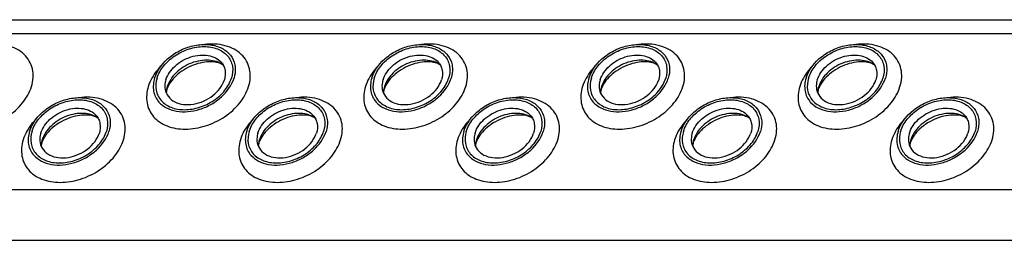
# Model space of a CAD drawing. Header units: millimetres. Extents: x 0 to 2100, y 0 to 2970.
# Tile 7 of 12: x 869 to 978, y 1236 to 1261. Entities that reach past the tile are written whole.
import ezdxf

# ---------------------------------------------------------------- set-up
doc = ezdxf.new("R2010")
doc.units = ezdxf.units.MM
doc.header["$LTSCALE"] = 193.6
doc.layers.get('0').update_dxf_attribs({"linetype": 'CONTINUOUS'})

msp = doc.modelspace()

# ---------------------------------------------------------------- linework, layer by layer
at = {"color": 7, "linetype": 'CONTINUOUS'}
msp.add_line((764.6, 1260.76), (1035.57, 1260.76), dxfattribs=at)
at = {"color": 9, "linetype": 'CONTINUOUS'}
for p, q in [((765.34, 1259.25), (1036.31, 1259.25)), ((773.8, 1242.02), (1044.77, 1242.02)), ((776.56, 1236.4), (1047.52, 1236.4))]:
    msp.add_line(p, q, dxfattribs=at)
at = {"color": 7, "linetype": 'CONTINUOUS'}
for centre, radius, start, end in [((888, 1252.57), 2.72, 162.7829, 168.8203), ((911.93, 1252.57), 2.72, 162.7829, 168.8203), ((935.86, 1252.57), 2.72, 162.7829, 168.8203), ((959.79, 1252.57), 2.72, 162.7829, 168.8203), ((887.87, 1252.6), 2.58, 168.869, 169.2547), ((911.8, 1252.6), 2.58, 168.869, 169.2547), ((935.73, 1252.6), 2.58, 168.869, 169.2547), ((959.66, 1252.6), 2.58, 168.869, 169.2547), ((874.22, 1246.7), 2.72, 162.7829, 168.8203), ((874.09, 1246.73), 2.58, 168.869, 169.2547), ((898.15, 1246.7), 2.72, 162.7829, 168.8203), ((898.02, 1246.73), 2.58, 168.869, 169.2547), ((922.08, 1246.7), 2.72, 162.7829, 168.8203), ((921.95, 1246.73), 2.58, 168.869, 169.2547), ((946.01, 1246.7), 2.72, 162.7829, 168.8203), ((945.88, 1246.73), 2.58, 168.869, 169.2547), ((969.94, 1246.7), 2.72, 162.7829, 168.8203), ((969.81, 1246.73), 2.58, 168.869, 169.2547)]:
    msp.add_arc(centre, radius, start, end, dxfattribs=at)
at = {"color": 9, "linetype": 'CONTINUOUS'}
for points, knots in [([(870.44, 1253.38), (870.54, 1253.7), (870.66, 1254.35), (870.59, 1255.33), (870.24, 1256.22), (869.65, 1256.97), (868.83, 1257.55), (867.47, 1258.07), (866.32, 1258.12), (865.56, 1258.03)], [0, 0, 0, 0, 0.124407, 0.241592, 0.355163, 0.469734, 0.589631, 0.717769, 1, 1, 1, 1]), ([(894.37, 1253.38), (894.47, 1253.7), (894.59, 1254.35), (894.52, 1255.33), (894.17, 1256.22), (893.58, 1256.97), (892.76, 1257.55), (891.4, 1258.07), (890.25, 1258.12), (889.49, 1258.03)], [0, 0, 0, 0, 0.124407, 0.241592, 0.355163, 0.469734, 0.589631, 0.717769, 1, 1, 1, 1]), ([(918.3, 1253.38), (918.4, 1253.7), (918.52, 1254.35), (918.45, 1255.33), (918.1, 1256.22), (917.51, 1256.97), (916.69, 1257.55), (915.33, 1258.07), (914.18, 1258.12), (913.42, 1258.03)], [0, 0, 0, 0, 0.124407, 0.241592, 0.355163, 0.469734, 0.589631, 0.717769, 1, 1, 1, 1]), ([(942.23, 1253.38), (942.33, 1253.7), (942.45, 1254.35), (942.38, 1255.33), (942.03, 1256.22), (941.44, 1256.97), (940.62, 1257.55), (939.26, 1258.07), (938.11, 1258.12), (937.35, 1258.03)], [0, 0, 0, 0, 0.124407, 0.241592, 0.355163, 0.469734, 0.589631, 0.717769, 1, 1, 1, 1]), ([(966.15, 1253.38), (966.25, 1253.7), (966.38, 1254.35), (966.31, 1255.33), (965.96, 1256.22), (965.37, 1256.97), (964.55, 1257.55), (963.19, 1258.07), (962.04, 1258.12), (961.28, 1258.03)], [0, 0, 0, 0, 0.124407, 0.241592, 0.355163, 0.469734, 0.589631, 0.717769, 1, 1, 1, 1]), ([(884.76, 1255.71), (884.59, 1255.54), (883.98, 1254.85), (883.51, 1254.02), (883.31, 1253.38)], [0, 0, 0, 0, 0.264875, 1, 1, 1, 1]), ([(908.69, 1255.71), (908.52, 1255.54), (907.91, 1254.85), (907.44, 1254.02), (907.24, 1253.38)], [0, 0, 0, 0, 0.264875, 1, 1, 1, 1]), ([(932.62, 1255.71), (932.45, 1255.54), (931.84, 1254.85), (931.37, 1254.02), (931.17, 1253.38)], [0, 0, 0, 0, 0.264875, 1, 1, 1, 1]), ([(956.55, 1255.71), (956.38, 1255.54), (955.77, 1254.85), (955.3, 1254.02), (955.1, 1253.38)], [0, 0, 0, 0, 0.264875, 1, 1, 1, 1]), ([(859.38, 1253.38), (859.21, 1252.8), (859.11, 1251.88), (859.47, 1250.75), (859.95, 1250.02), (860.62, 1249.43), (861.77, 1248.83), (863.54, 1248.56), (865.74, 1248.94), (867.83, 1249.95), (869.5, 1251.44), (870.23, 1252.72), (870.44, 1253.38)], [0, 0, 0, 0, 0.110961, 0.163438, 0.215838, 0.269928, 0.32708, 0.452332, 0.590995, 0.735015, 0.874096, 1, 1, 1, 1]), ([(883.31, 1253.38), (883.14, 1252.8), (883.04, 1251.88), (883.4, 1250.75), (883.88, 1250.02), (884.55, 1249.43), (885.7, 1248.83), (887.47, 1248.56), (889.67, 1248.94), (891.76, 1249.95), (893.43, 1251.44), (894.16, 1252.72), (894.37, 1253.38)], [0, 0, 0, 0, 0.110961, 0.163438, 0.215838, 0.269928, 0.32708, 0.452332, 0.590995, 0.735015, 0.874096, 1, 1, 1, 1]), ([(907.24, 1253.38), (907.06, 1252.8), (906.97, 1251.88), (907.33, 1250.75), (907.81, 1250.02), (908.48, 1249.43), (909.63, 1248.83), (911.4, 1248.56), (913.6, 1248.94), (915.69, 1249.95), (917.36, 1251.44), (918.09, 1252.72), (918.3, 1253.38)], [0, 0, 0, 0, 0.110961, 0.163438, 0.215838, 0.269928, 0.32708, 0.452332, 0.590995, 0.735015, 0.874096, 1, 1, 1, 1]), ([(931.17, 1253.38), (930.99, 1252.8), (930.9, 1251.88), (931.26, 1250.75), (931.74, 1250.02), (932.41, 1249.43), (933.56, 1248.83), (935.32, 1248.56), (937.53, 1248.94), (939.62, 1249.95), (941.29, 1251.44), (942.02, 1252.72), (942.23, 1253.38)], [0, 0, 0, 0, 0.110961, 0.163438, 0.215838, 0.269928, 0.32708, 0.452332, 0.590995, 0.735015, 0.874096, 1, 1, 1, 1]), ([(955.1, 1253.38), (954.92, 1252.8), (954.83, 1251.88), (955.19, 1250.75), (955.67, 1250.02), (956.34, 1249.43), (957.49, 1248.83), (959.25, 1248.56), (961.46, 1248.94), (963.55, 1249.95), (965.22, 1251.44), (965.95, 1252.72), (966.15, 1253.38)], [0, 0, 0, 0, 0.110961, 0.163438, 0.215838, 0.269928, 0.32708, 0.452332, 0.590995, 0.735015, 0.874096, 1, 1, 1, 1]), ([(880.58, 1247.5), (880.68, 1247.82), (880.81, 1248.48), (880.74, 1249.45), (880.39, 1250.34), (879.8, 1251.1), (878.98, 1251.67), (877.62, 1252.2), (876.47, 1252.24), (875.71, 1252.15)], [0, 0, 0, 0, 0.124407, 0.241592, 0.355163, 0.469734, 0.589631, 0.717769, 1, 1, 1, 1]), ([(904.51, 1247.5), (904.61, 1247.82), (904.74, 1248.48), (904.67, 1249.45), (904.32, 1250.34), (903.73, 1251.1), (902.91, 1251.67), (901.55, 1252.2), (900.4, 1252.24), (899.64, 1252.15)], [0, 0, 0, 0, 0.124407, 0.241592, 0.355163, 0.469734, 0.589631, 0.717769, 1, 1, 1, 1]), ([(928.44, 1247.5), (928.54, 1247.82), (928.67, 1248.48), (928.6, 1249.45), (928.25, 1250.34), (927.66, 1251.1), (926.84, 1251.67), (925.48, 1252.2), (924.33, 1252.24), (923.57, 1252.15)], [0, 0, 0, 0, 0.124407, 0.241592, 0.355163, 0.469734, 0.589631, 0.717769, 1, 1, 1, 1]), ([(952.37, 1247.5), (952.47, 1247.82), (952.6, 1248.48), (952.53, 1249.45), (952.18, 1250.34), (951.59, 1251.1), (950.77, 1251.67), (949.41, 1252.2), (948.26, 1252.24), (947.5, 1252.15)], [0, 0, 0, 0, 0.124407, 0.241592, 0.355163, 0.469734, 0.589631, 0.717769, 1, 1, 1, 1]), ([(976.3, 1247.5), (976.4, 1247.82), (976.53, 1248.48), (976.46, 1249.45), (976.11, 1250.34), (975.51, 1251.1), (974.7, 1251.67), (973.34, 1252.2), (972.19, 1252.24), (971.43, 1252.15)], [0, 0, 0, 0, 0.124407, 0.241592, 0.355163, 0.469734, 0.589631, 0.717769, 1, 1, 1, 1]), ([(870.98, 1249.83), (870.81, 1249.66), (870.2, 1248.97), (869.73, 1248.15), (869.53, 1247.5)], [0, 0, 0, 0, 0.264875, 1, 1, 1, 1]), ([(894.91, 1249.83), (894.74, 1249.66), (894.13, 1248.97), (893.66, 1248.15), (893.46, 1247.5)], [0, 0, 0, 0, 0.264875, 1, 1, 1, 1]), ([(918.84, 1249.83), (918.67, 1249.66), (918.06, 1248.97), (917.59, 1248.15), (917.39, 1247.5)], [0, 0, 0, 0, 0.264875, 1, 1, 1, 1]), ([(942.77, 1249.83), (942.6, 1249.66), (941.99, 1248.97), (941.52, 1248.15), (941.32, 1247.5)], [0, 0, 0, 0, 0.264875, 1, 1, 1, 1]), ([(966.7, 1249.83), (966.53, 1249.66), (965.92, 1248.97), (965.45, 1248.15), (965.25, 1247.5)], [0, 0, 0, 0, 0.264875, 1, 1, 1, 1]), ([(869.53, 1247.5), (869.35, 1246.93), (869.26, 1246), (869.62, 1244.87), (870.1, 1244.14), (870.77, 1243.55), (871.92, 1242.96), (873.68, 1242.68), (875.89, 1243.06), (877.98, 1244.07), (879.65, 1245.57), (880.38, 1246.85), (880.58, 1247.5)], [0, 0, 0, 0, 0.110961, 0.163438, 0.215838, 0.269928, 0.32708, 0.452332, 0.590995, 0.735015, 0.874096, 1, 1, 1, 1]), ([(893.46, 1247.5), (893.28, 1246.93), (893.19, 1246), (893.55, 1244.87), (894.03, 1244.14), (894.7, 1243.55), (895.85, 1242.96), (897.61, 1242.68), (899.82, 1243.06), (901.91, 1244.07), (903.58, 1245.57), (904.31, 1246.85), (904.51, 1247.5)], [0, 0, 0, 0, 0.110961, 0.163438, 0.215838, 0.269928, 0.32708, 0.452332, 0.590995, 0.735015, 0.874096, 1, 1, 1, 1]), ([(917.39, 1247.5), (917.21, 1246.93), (917.12, 1246), (917.48, 1244.87), (917.96, 1244.14), (918.63, 1243.55), (919.78, 1242.96), (921.54, 1242.68), (923.75, 1243.06), (925.84, 1244.07), (927.51, 1245.57), (928.24, 1246.85), (928.44, 1247.5)], [0, 0, 0, 0, 0.110961, 0.163438, 0.215838, 0.269928, 0.32708, 0.452332, 0.590995, 0.735015, 0.874096, 1, 1, 1, 1]), ([(941.32, 1247.5), (941.14, 1246.93), (941.05, 1246), (941.41, 1244.87), (941.89, 1244.14), (942.56, 1243.55), (943.71, 1242.96), (945.47, 1242.68), (947.68, 1243.06), (949.77, 1244.07), (951.44, 1245.57), (952.17, 1246.85), (952.37, 1247.5)], [0, 0, 0, 0, 0.110961, 0.163438, 0.215838, 0.269928, 0.32708, 0.452332, 0.590995, 0.735015, 0.874096, 1, 1, 1, 1]), ([(965.25, 1247.5), (965.07, 1246.93), (964.98, 1246), (965.34, 1244.87), (965.82, 1244.14), (966.49, 1243.55), (967.64, 1242.96), (969.4, 1242.68), (971.61, 1243.06), (973.7, 1244.07), (975.37, 1245.57), (976.1, 1246.85), (976.3, 1247.5)], [0, 0, 0, 0, 0.110961, 0.163438, 0.215838, 0.269928, 0.32708, 0.452332, 0.590995, 0.735015, 0.874096, 1, 1, 1, 1])]:
    msp.add_open_spline(points, degree=3, knots=knots, dxfattribs=at)
at = {"color": 7, "linetype": 'CONTINUOUS'}
for points, knots in [([(884.01, 1254.31), (884.29, 1255.23), (885.31, 1256.5), (887.07, 1257.55), (888.58, 1258.01), (890.09, 1258.07), (891.42, 1257.7), (892.44, 1256.91), (892.78, 1256.16), (892.86, 1255.77)], [0, 0, 0, 0, 0.256023, 0.397887, 0.538537, 0.670709, 0.789982, 0.897281, 1, 1, 1, 1]), ([(884.28, 1254.31), (884.43, 1254.79), (884.97, 1255.74), (886.22, 1256.85), (887.76, 1257.6), (889.4, 1257.88), (890.92, 1257.65), (891.93, 1256.99), (892.41, 1256.26), (892.68, 1255.42), (892.61, 1254.73), (892.48, 1254.31)], [0, 0, 0, 0, 0.126005, 0.265198, 0.409334, 0.548109, 0.673462, 0.783988, 0.836431, 0.88895, 1, 1, 1, 1]), ([(907.94, 1254.31), (908.22, 1255.23), (909.24, 1256.5), (911, 1257.55), (912.51, 1258.01), (914.02, 1258.07), (915.35, 1257.7), (916.37, 1256.91), (916.71, 1256.16), (916.79, 1255.77)], [0, 0, 0, 0, 0.256023, 0.397887, 0.538537, 0.670709, 0.789982, 0.897281, 1, 1, 1, 1]), ([(908.21, 1254.31), (908.36, 1254.79), (908.9, 1255.74), (910.15, 1256.85), (911.69, 1257.6), (913.33, 1257.88), (914.85, 1257.65), (915.86, 1256.99), (916.34, 1256.26), (916.61, 1255.42), (916.54, 1254.73), (916.41, 1254.31)], [0, 0, 0, 0, 0.126005, 0.265198, 0.409334, 0.548109, 0.673462, 0.783988, 0.836431, 0.88895, 1, 1, 1, 1]), ([(931.87, 1254.31), (932.15, 1255.23), (933.17, 1256.5), (934.93, 1257.55), (936.44, 1258.01), (937.95, 1258.07), (939.28, 1257.7), (940.3, 1256.91), (940.64, 1256.16), (940.72, 1255.77)], [0, 0, 0, 0, 0.256023, 0.397887, 0.538537, 0.670709, 0.789982, 0.897281, 1, 1, 1, 1]), ([(932.14, 1254.31), (932.29, 1254.79), (932.83, 1255.74), (934.08, 1256.85), (935.62, 1257.6), (937.26, 1257.88), (938.78, 1257.65), (939.79, 1256.99), (940.27, 1256.26), (940.54, 1255.42), (940.47, 1254.73), (940.34, 1254.31)], [0, 0, 0, 0, 0.126005, 0.265198, 0.409334, 0.548109, 0.673462, 0.783988, 0.836431, 0.88895, 1, 1, 1, 1]), ([(955.8, 1254.31), (956.08, 1255.23), (957.1, 1256.5), (958.86, 1257.55), (960.37, 1258.01), (961.88, 1258.07), (963.21, 1257.7), (964.23, 1256.91), (964.57, 1256.16), (964.65, 1255.77)], [0, 0, 0, 0, 0.256023, 0.397887, 0.538537, 0.670709, 0.789982, 0.897281, 1, 1, 1, 1]), ([(956.07, 1254.31), (956.22, 1254.79), (956.76, 1255.74), (958.01, 1256.85), (959.55, 1257.6), (961.19, 1257.88), (962.71, 1257.65), (963.72, 1256.99), (964.2, 1256.26), (964.47, 1255.42), (964.4, 1254.73), (964.27, 1254.31)], [0, 0, 0, 0, 0.126005, 0.265198, 0.409334, 0.548109, 0.673462, 0.783988, 0.836431, 0.88895, 1, 1, 1, 1]), ([(885.25, 1254.12), (885.43, 1254.7), (886.02, 1255.51), (887.06, 1256.27), (887.99, 1256.68), (888.96, 1256.88), (889.9, 1256.86), (890.72, 1256.6), (891.17, 1256.27), (891.34, 1256.07)], [0, 0, 0, 0, 0.246124, 0.38243, 0.520512, 0.654784, 0.780538, 0.895274, 1, 1, 1, 1]), ([(909.18, 1254.12), (909.36, 1254.7), (909.95, 1255.51), (910.99, 1256.27), (911.92, 1256.68), (912.89, 1256.88), (913.83, 1256.86), (914.65, 1256.6), (915.1, 1256.27), (915.27, 1256.07)], [0, 0, 0, 0, 0.246124, 0.38243, 0.520512, 0.654784, 0.780538, 0.895274, 1, 1, 1, 1]), ([(933.11, 1254.12), (933.29, 1254.7), (933.88, 1255.51), (934.92, 1256.27), (935.85, 1256.68), (936.82, 1256.88), (937.76, 1256.86), (938.58, 1256.6), (939.03, 1256.27), (939.2, 1256.07)], [0, 0, 0, 0, 0.246124, 0.38243, 0.520512, 0.654784, 0.780538, 0.895274, 1, 1, 1, 1]), ([(957.04, 1254.12), (957.22, 1254.7), (957.81, 1255.51), (958.85, 1256.27), (959.78, 1256.68), (960.75, 1256.88), (961.69, 1256.86), (962.51, 1256.6), (962.96, 1256.27), (963.13, 1256.07)], [0, 0, 0, 0, 0.246124, 0.38243, 0.520512, 0.654784, 0.780538, 0.895274, 1, 1, 1, 1]), ([(891.57, 1255.75), (891.12, 1256.08), (890.22, 1256.34), (889.02, 1256.26), (888.05, 1256), (887.15, 1255.54), (886.37, 1254.93), (885.76, 1254.21), (885.5, 1253.65), (885.41, 1253.38)], [0, 0, 0, 0, 0.223873, 0.351612, 0.485909, 0.622361, 0.75614, 0.882948, 1, 1, 1, 1]), ([(891.57, 1255.75), (891.45, 1255.84), (891.1, 1256), (890.41, 1256.13), (889.5, 1256.1), (888.13, 1255.77), (886.85, 1255.06), (885.91, 1254.1), (885.58, 1253.59), (885.47, 1253.35)], [0, 0, 0, 0, 0.061798, 0.160637, 0.290221, 0.439259, 0.748469, 0.88741, 1, 1, 1, 1]), ([(891.34, 1256.07), (891.45, 1255.95), (891.64, 1255.67), (891.85, 1255.01), (891.8, 1254.46), (891.7, 1254.12)], [0, 0, 0, 0, 0.242965, 0.486066, 1, 1, 1, 1]), ([(892.86, 1255.77), (892.88, 1255.66), (892.94, 1255.17), (892.87, 1254.67), (892.76, 1254.31)], [0, 0, 0, 0, 0.240827, 1, 1, 1, 1]), ([(915.5, 1255.75), (915.05, 1256.08), (914.15, 1256.34), (912.95, 1256.26), (911.98, 1256), (911.08, 1255.54), (910.3, 1254.93), (909.69, 1254.21), (909.43, 1253.65), (909.34, 1253.38)], [0, 0, 0, 0, 0.223873, 0.351612, 0.485909, 0.622361, 0.75614, 0.882948, 1, 1, 1, 1]), ([(915.5, 1255.75), (915.38, 1255.84), (915.02, 1256), (914.34, 1256.13), (913.43, 1256.1), (912.06, 1255.77), (910.78, 1255.06), (909.83, 1254.1), (909.51, 1253.59), (909.4, 1253.35)], [0, 0, 0, 0, 0.061798, 0.160637, 0.290221, 0.439259, 0.748469, 0.88741, 1, 1, 1, 1]), ([(915.27, 1256.07), (915.38, 1255.95), (915.57, 1255.67), (915.78, 1255.01), (915.73, 1254.46), (915.63, 1254.12)], [0, 0, 0, 0, 0.242965, 0.486066, 1, 1, 1, 1]), ([(916.79, 1255.77), (916.81, 1255.66), (916.87, 1255.17), (916.8, 1254.67), (916.69, 1254.31)], [0, 0, 0, 0, 0.240827, 1, 1, 1, 1]), ([(939.43, 1255.75), (938.98, 1256.08), (938.08, 1256.34), (936.88, 1256.26), (935.91, 1256), (935.01, 1255.54), (934.23, 1254.93), (933.62, 1254.21), (933.36, 1253.65), (933.27, 1253.38)], [0, 0, 0, 0, 0.223873, 0.351612, 0.485909, 0.622361, 0.75614, 0.882948, 1, 1, 1, 1]), ([(939.43, 1255.75), (939.31, 1255.84), (938.95, 1256), (938.27, 1256.13), (937.36, 1256.1), (935.99, 1255.77), (934.71, 1255.06), (933.76, 1254.1), (933.44, 1253.59), (933.33, 1253.35)], [0, 0, 0, 0, 0.061798, 0.160637, 0.290221, 0.439259, 0.748469, 0.88741, 1, 1, 1, 1]), ([(939.2, 1256.07), (939.31, 1255.95), (939.5, 1255.67), (939.71, 1255.01), (939.66, 1254.46), (939.56, 1254.12)], [0, 0, 0, 0, 0.242965, 0.486066, 1, 1, 1, 1]), ([(940.72, 1255.77), (940.74, 1255.66), (940.8, 1255.17), (940.73, 1254.67), (940.62, 1254.31)], [0, 0, 0, 0, 0.240827, 1, 1, 1, 1]), ([(963.36, 1255.75), (962.91, 1256.08), (962.01, 1256.34), (960.81, 1256.26), (959.84, 1256), (958.94, 1255.54), (958.16, 1254.93), (957.55, 1254.21), (957.29, 1253.65), (957.2, 1253.38)], [0, 0, 0, 0, 0.223873, 0.351612, 0.485909, 0.622361, 0.75614, 0.882948, 1, 1, 1, 1]), ([(963.36, 1255.75), (963.24, 1255.84), (962.88, 1256), (962.2, 1256.13), (961.29, 1256.1), (959.92, 1255.77), (958.64, 1255.06), (957.69, 1254.1), (957.37, 1253.59), (957.26, 1253.35)], [0, 0, 0, 0, 0.061798, 0.160637, 0.290221, 0.439259, 0.748469, 0.88741, 1, 1, 1, 1]), ([(963.13, 1256.07), (963.24, 1255.95), (963.43, 1255.67), (963.64, 1255.01), (963.59, 1254.46), (963.49, 1254.12)], [0, 0, 0, 0, 0.242965, 0.486066, 1, 1, 1, 1]), ([(964.65, 1255.77), (964.67, 1255.66), (964.73, 1255.17), (964.66, 1254.67), (964.55, 1254.31)], [0, 0, 0, 0, 0.240827, 1, 1, 1, 1]), ([(884.01, 1254.31), (883.87, 1253.85), (883.79, 1253.11), (884.08, 1252.22), (884.34, 1251.84), (884.48, 1251.67)], [0, 0, 0, 0, 0.513998, 0.757111, 1, 1, 1, 1]), ([(884.28, 1254.31), (884.15, 1253.88), (884.08, 1253.2), (884.35, 1252.36), (884.83, 1251.63), (885.84, 1250.97), (887.36, 1250.74), (889, 1251.02), (890.55, 1251.77), (891.79, 1252.87), (892.33, 1253.83), (892.48, 1254.31)], [0, 0, 0, 0, 0.11105, 0.163569, 0.216012, 0.326538, 0.451891, 0.590666, 0.734802, 0.873995, 1, 1, 1, 1]), ([(884.48, 1251.67), (884.72, 1251.4), (885.32, 1250.95), (886.44, 1250.6), (887.71, 1250.56), (889.03, 1250.83), (890.29, 1251.39), (891.71, 1252.42), (892.51, 1253.52), (892.76, 1254.31)], [0, 0, 0, 0, 0.104679, 0.219356, 0.345073, 0.479342, 0.617452, 0.753801, 1, 1, 1, 1]), ([(885.25, 1254.12), (885.22, 1254.03), (885.13, 1253.68), (885.12, 1253.31), (885.17, 1253.05)], [0, 0, 0, 0, 0.262253, 1, 1, 1, 1]), ([(885.17, 1253.05), (885.23, 1252.77), (885.48, 1252.21), (886.23, 1251.62), (887.21, 1251.35), (888.32, 1251.39), (889.44, 1251.73), (890.73, 1252.5), (891.49, 1253.44), (891.7, 1254.12)], [0, 0, 0, 0, 0.102742, 0.21, 0.32922, 0.461363, 0.602021, 0.743916, 1, 1, 1, 1]), ([(885.47, 1253.35), (885.46, 1253.32), (885.42, 1253.24), (885.39, 1253.14), (885.37, 1253.08)], [0, 0, 0, 0, 0.26854, 1, 1, 1, 1]), ([(907.94, 1254.31), (907.8, 1253.85), (907.72, 1253.11), (908.01, 1252.22), (908.27, 1251.84), (908.41, 1251.67)], [0, 0, 0, 0, 0.513998, 0.757111, 1, 1, 1, 1]), ([(908.21, 1254.31), (908.08, 1253.88), (908.01, 1253.2), (908.28, 1252.36), (908.76, 1251.63), (909.77, 1250.97), (911.29, 1250.74), (912.93, 1251.02), (914.48, 1251.77), (915.72, 1252.87), (916.26, 1253.83), (916.41, 1254.31)], [0, 0, 0, 0, 0.11105, 0.163569, 0.216012, 0.326538, 0.451891, 0.590666, 0.734802, 0.873995, 1, 1, 1, 1]), ([(908.41, 1251.67), (908.65, 1251.4), (909.25, 1250.95), (910.37, 1250.6), (911.64, 1250.56), (912.96, 1250.83), (914.22, 1251.39), (915.64, 1252.42), (916.44, 1253.52), (916.69, 1254.31)], [0, 0, 0, 0, 0.104679, 0.219356, 0.345073, 0.479342, 0.617452, 0.753801, 1, 1, 1, 1]), ([(909.18, 1254.12), (909.15, 1254.03), (909.06, 1253.68), (909.05, 1253.31), (909.1, 1253.05)], [0, 0, 0, 0, 0.262253, 1, 1, 1, 1]), ([(909.1, 1253.05), (909.16, 1252.77), (909.41, 1252.21), (910.16, 1251.62), (911.14, 1251.35), (912.25, 1251.39), (913.37, 1251.73), (914.66, 1252.5), (915.42, 1253.44), (915.63, 1254.12)], [0, 0, 0, 0, 0.102742, 0.21, 0.32922, 0.461363, 0.602021, 0.743916, 1, 1, 1, 1]), ([(909.4, 1253.35), (909.39, 1253.32), (909.35, 1253.24), (909.32, 1253.14), (909.3, 1253.08)], [0, 0, 0, 0, 0.26854, 1, 1, 1, 1]), ([(931.87, 1254.31), (931.72, 1253.85), (931.65, 1253.11), (931.94, 1252.22), (932.19, 1251.84), (932.34, 1251.67)], [0, 0, 0, 0, 0.513998, 0.757111, 1, 1, 1, 1]), ([(932.14, 1254.31), (932.01, 1253.88), (931.94, 1253.2), (932.21, 1252.36), (932.69, 1251.63), (933.7, 1250.97), (935.22, 1250.74), (936.86, 1251.02), (938.41, 1251.77), (939.65, 1252.87), (940.19, 1253.83), (940.34, 1254.31)], [0, 0, 0, 0, 0.11105, 0.163569, 0.216012, 0.326538, 0.451891, 0.590666, 0.734802, 0.873995, 1, 1, 1, 1]), ([(932.34, 1251.67), (932.58, 1251.4), (933.18, 1250.95), (934.3, 1250.6), (935.57, 1250.56), (936.89, 1250.83), (938.15, 1251.39), (939.57, 1252.42), (940.37, 1253.52), (940.62, 1254.31)], [0, 0, 0, 0, 0.104679, 0.219356, 0.345073, 0.479342, 0.617452, 0.753801, 1, 1, 1, 1]), ([(933.11, 1254.12), (933.08, 1254.03), (932.99, 1253.68), (932.98, 1253.31), (933.03, 1253.05)], [0, 0, 0, 0, 0.262253, 1, 1, 1, 1]), ([(933.03, 1253.05), (933.09, 1252.77), (933.34, 1252.21), (934.09, 1251.62), (935.07, 1251.35), (936.18, 1251.39), (937.3, 1251.73), (938.59, 1252.5), (939.35, 1253.44), (939.56, 1254.12)], [0, 0, 0, 0, 0.102742, 0.21, 0.32922, 0.461363, 0.602021, 0.743916, 1, 1, 1, 1]), ([(933.33, 1253.35), (933.32, 1253.32), (933.28, 1253.24), (933.25, 1253.14), (933.22, 1253.08)], [0, 0, 0, 0, 0.26854, 1, 1, 1, 1]), ([(955.8, 1254.31), (955.65, 1253.85), (955.58, 1253.11), (955.87, 1252.22), (956.12, 1251.84), (956.27, 1251.67)], [0, 0, 0, 0, 0.513998, 0.757111, 1, 1, 1, 1]), ([(956.07, 1254.31), (955.94, 1253.88), (955.87, 1253.2), (956.14, 1252.36), (956.62, 1251.63), (957.63, 1250.97), (959.15, 1250.74), (960.79, 1251.02), (962.34, 1251.77), (963.58, 1252.87), (964.12, 1253.83), (964.27, 1254.31)], [0, 0, 0, 0, 0.11105, 0.163569, 0.216012, 0.326538, 0.451891, 0.590666, 0.734802, 0.873995, 1, 1, 1, 1]), ([(956.27, 1251.67), (956.51, 1251.4), (957.11, 1250.95), (958.23, 1250.6), (959.5, 1250.56), (960.82, 1250.83), (962.08, 1251.39), (963.5, 1252.42), (964.3, 1253.52), (964.55, 1254.31)], [0, 0, 0, 0, 0.104679, 0.219356, 0.345073, 0.479342, 0.617452, 0.753801, 1, 1, 1, 1]), ([(957.04, 1254.12), (957.01, 1254.03), (956.92, 1253.68), (956.91, 1253.31), (956.96, 1253.05)], [0, 0, 0, 0, 0.262253, 1, 1, 1, 1]), ([(956.96, 1253.05), (957.02, 1252.77), (957.27, 1252.21), (958.02, 1251.62), (959, 1251.35), (960.11, 1251.39), (961.23, 1251.73), (962.52, 1252.5), (963.28, 1253.44), (963.49, 1254.12)], [0, 0, 0, 0, 0.102742, 0.21, 0.32922, 0.461363, 0.602021, 0.743916, 1, 1, 1, 1]), ([(957.26, 1253.35), (957.25, 1253.32), (957.21, 1253.24), (957.18, 1253.14), (957.15, 1253.08)], [0, 0, 0, 0, 0.26854, 1, 1, 1, 1]), ([(870.23, 1248.43), (870.51, 1249.36), (871.53, 1250.63), (873.29, 1251.67), (874.8, 1252.14), (876.31, 1252.2), (877.64, 1251.83), (878.66, 1251.04), (879, 1250.28), (879.08, 1249.9)], [0, 0, 0, 0, 0.256023, 0.397887, 0.538537, 0.670709, 0.789982, 0.897281, 1, 1, 1, 1]), ([(885.37, 1253.08), (885.35, 1253.04), (885.32, 1252.9), (885.3, 1252.77), (885.29, 1252.67)], [0, 0, 0, 0, 0.304481, 1, 1, 1, 1]), ([(894.16, 1248.43), (894.44, 1249.36), (895.46, 1250.63), (897.22, 1251.67), (898.73, 1252.14), (900.24, 1252.2), (901.57, 1251.83), (902.59, 1251.04), (902.93, 1250.28), (903, 1249.9)], [0, 0, 0, 0, 0.256023, 0.397887, 0.538537, 0.670709, 0.789982, 0.897281, 1, 1, 1, 1]), ([(909.3, 1253.08), (909.28, 1253.04), (909.25, 1252.9), (909.23, 1252.77), (909.22, 1252.67)], [0, 0, 0, 0, 0.304481, 1, 1, 1, 1]), ([(918.09, 1248.43), (918.37, 1249.36), (919.39, 1250.63), (921.15, 1251.67), (922.66, 1252.14), (924.17, 1252.2), (925.5, 1251.83), (926.52, 1251.04), (926.86, 1250.28), (926.93, 1249.9)], [0, 0, 0, 0, 0.256023, 0.397887, 0.538537, 0.670709, 0.789982, 0.897281, 1, 1, 1, 1]), ([(933.22, 1253.08), (933.21, 1253.04), (933.18, 1252.9), (933.15, 1252.77), (933.15, 1252.67)], [0, 0, 0, 0, 0.304481, 1, 1, 1, 1]), ([(942.02, 1248.43), (942.3, 1249.36), (943.32, 1250.63), (945.07, 1251.67), (946.59, 1252.14), (948.1, 1252.2), (949.43, 1251.83), (950.45, 1251.04), (950.79, 1250.28), (950.86, 1249.9)], [0, 0, 0, 0, 0.256023, 0.397887, 0.538537, 0.670709, 0.789982, 0.897281, 1, 1, 1, 1]), ([(957.15, 1253.08), (957.14, 1253.04), (957.11, 1252.9), (957.08, 1252.77), (957.08, 1252.67)], [0, 0, 0, 0, 0.304481, 1, 1, 1, 1]), ([(965.95, 1248.43), (966.23, 1249.36), (967.25, 1250.63), (969, 1251.67), (970.52, 1252.14), (972.03, 1252.2), (973.36, 1251.83), (974.38, 1251.04), (974.72, 1250.28), (974.79, 1249.9)], [0, 0, 0, 0, 0.256023, 0.397887, 0.538537, 0.670709, 0.789982, 0.897281, 1, 1, 1, 1]), ([(870.5, 1248.43), (870.65, 1248.92), (871.19, 1249.87), (872.44, 1250.98), (873.98, 1251.72), (875.62, 1252.01), (877.14, 1251.77), (878.15, 1251.11), (878.63, 1250.38), (878.9, 1249.55), (878.83, 1248.86), (878.7, 1248.43)], [0, 0, 0, 0, 0.126005, 0.265198, 0.409334, 0.548109, 0.673462, 0.783988, 0.836431, 0.88895, 1, 1, 1, 1]), ([(894.43, 1248.43), (894.58, 1248.92), (895.12, 1249.87), (896.37, 1250.98), (897.91, 1251.72), (899.55, 1252.01), (901.07, 1251.77), (902.08, 1251.11), (902.56, 1250.38), (902.83, 1249.55), (902.76, 1248.86), (902.63, 1248.43)], [0, 0, 0, 0, 0.126005, 0.265198, 0.409334, 0.548109, 0.673462, 0.783988, 0.836431, 0.88895, 1, 1, 1, 1]), ([(918.36, 1248.43), (918.51, 1248.92), (919.05, 1249.87), (920.3, 1250.98), (921.84, 1251.72), (923.48, 1252.01), (925, 1251.77), (926.01, 1251.11), (926.49, 1250.38), (926.76, 1249.55), (926.69, 1248.86), (926.56, 1248.43)], [0, 0, 0, 0, 0.126005, 0.265198, 0.409334, 0.548109, 0.673462, 0.783988, 0.836431, 0.88895, 1, 1, 1, 1]), ([(942.29, 1248.43), (942.44, 1248.92), (942.98, 1249.87), (944.23, 1250.98), (945.77, 1251.72), (947.41, 1252.01), (948.93, 1251.77), (949.94, 1251.11), (950.42, 1250.38), (950.69, 1249.55), (950.62, 1248.86), (950.49, 1248.43)], [0, 0, 0, 0, 0.126005, 0.265198, 0.409334, 0.548109, 0.673462, 0.783988, 0.836431, 0.88895, 1, 1, 1, 1]), ([(966.22, 1248.43), (966.37, 1248.92), (966.91, 1249.87), (968.16, 1250.98), (969.7, 1251.72), (971.34, 1252.01), (972.86, 1251.77), (973.87, 1251.11), (974.35, 1250.38), (974.62, 1249.55), (974.55, 1248.86), (974.42, 1248.43)], [0, 0, 0, 0, 0.126005, 0.265198, 0.409334, 0.548109, 0.673462, 0.783988, 0.836431, 0.88895, 1, 1, 1, 1]), ([(871.47, 1248.25), (871.65, 1248.83), (872.24, 1249.64), (873.28, 1250.39), (874.21, 1250.81), (875.18, 1251.01), (876.12, 1250.98), (876.94, 1250.73), (877.39, 1250.39), (877.56, 1250.2)], [0, 0, 0, 0, 0.246124, 0.38243, 0.520512, 0.654784, 0.780538, 0.895274, 1, 1, 1, 1]), ([(877.79, 1249.87), (877.34, 1250.21), (876.44, 1250.47), (875.24, 1250.39), (874.27, 1250.12), (873.37, 1249.67), (872.59, 1249.06), (871.98, 1248.33), (871.72, 1247.78), (871.63, 1247.5)], [0, 0, 0, 0, 0.223873, 0.351612, 0.485909, 0.622361, 0.75614, 0.882948, 1, 1, 1, 1]), ([(877.79, 1249.87), (877.67, 1249.96), (877.31, 1250.13), (876.63, 1250.26), (875.72, 1250.22), (874.35, 1249.89), (873.07, 1249.18), (872.12, 1248.23), (871.8, 1247.72), (871.69, 1247.47)], [0, 0, 0, 0, 0.061798, 0.160637, 0.290221, 0.439259, 0.748469, 0.88741, 1, 1, 1, 1]), ([(877.56, 1250.2), (877.67, 1250.07), (877.86, 1249.79), (878.07, 1249.13), (878.02, 1248.58), (877.92, 1248.25)], [0, 0, 0, 0, 0.242965, 0.486066, 1, 1, 1, 1]), ([(895.4, 1248.25), (895.58, 1248.83), (896.16, 1249.64), (897.21, 1250.39), (898.14, 1250.81), (899.11, 1251.01), (900.05, 1250.98), (900.87, 1250.73), (901.32, 1250.39), (901.49, 1250.2)], [0, 0, 0, 0, 0.246124, 0.38243, 0.520512, 0.654784, 0.780538, 0.895274, 1, 1, 1, 1]), ([(901.71, 1249.87), (901.27, 1250.21), (900.37, 1250.47), (899.16, 1250.39), (898.2, 1250.12), (897.3, 1249.67), (896.52, 1249.06), (895.91, 1248.33), (895.65, 1247.78), (895.56, 1247.5)], [0, 0, 0, 0, 0.223873, 0.351612, 0.485909, 0.622361, 0.75614, 0.882948, 1, 1, 1, 1]), ([(901.71, 1249.87), (901.6, 1249.96), (901.24, 1250.13), (900.56, 1250.26), (899.65, 1250.22), (898.28, 1249.89), (897, 1249.18), (896.05, 1248.23), (895.73, 1247.72), (895.62, 1247.47)], [0, 0, 0, 0, 0.061798, 0.160637, 0.290221, 0.439259, 0.748469, 0.88741, 1, 1, 1, 1]), ([(901.49, 1250.2), (901.6, 1250.07), (901.79, 1249.79), (902, 1249.13), (901.95, 1248.58), (901.85, 1248.25)], [0, 0, 0, 0, 0.242965, 0.486066, 1, 1, 1, 1]), ([(919.33, 1248.25), (919.51, 1248.83), (920.09, 1249.64), (921.14, 1250.39), (922.07, 1250.81), (923.04, 1251.01), (923.98, 1250.98), (924.8, 1250.73), (925.25, 1250.39), (925.42, 1250.2)], [0, 0, 0, 0, 0.246124, 0.38243, 0.520512, 0.654784, 0.780538, 0.895274, 1, 1, 1, 1]), ([(925.64, 1249.87), (925.2, 1250.21), (924.3, 1250.47), (923.09, 1250.39), (922.13, 1250.12), (921.23, 1249.67), (920.45, 1249.06), (919.84, 1248.33), (919.57, 1247.78), (919.49, 1247.5)], [0, 0, 0, 0, 0.223873, 0.351612, 0.485909, 0.622361, 0.75614, 0.882948, 1, 1, 1, 1]), ([(925.64, 1249.87), (925.53, 1249.96), (925.17, 1250.13), (924.49, 1250.26), (923.58, 1250.22), (922.21, 1249.89), (920.93, 1249.18), (919.98, 1248.23), (919.66, 1247.72), (919.55, 1247.47)], [0, 0, 0, 0, 0.061798, 0.160637, 0.290221, 0.439259, 0.748469, 0.88741, 1, 1, 1, 1]), ([(925.42, 1250.2), (925.53, 1250.07), (925.72, 1249.79), (925.93, 1249.13), (925.88, 1248.58), (925.78, 1248.25)], [0, 0, 0, 0, 0.242965, 0.486066, 1, 1, 1, 1]), ([(943.26, 1248.25), (943.44, 1248.83), (944.02, 1249.64), (945.07, 1250.39), (946, 1250.81), (946.97, 1251.01), (947.91, 1250.98), (948.73, 1250.73), (949.18, 1250.39), (949.35, 1250.2)], [0, 0, 0, 0, 0.246124, 0.38243, 0.520512, 0.654784, 0.780538, 0.895274, 1, 1, 1, 1]), ([(949.57, 1249.87), (949.13, 1250.21), (948.23, 1250.47), (947.02, 1250.39), (946.06, 1250.12), (945.16, 1249.67), (944.38, 1249.06), (943.77, 1248.33), (943.5, 1247.78), (943.42, 1247.5)], [0, 0, 0, 0, 0.223873, 0.351612, 0.485909, 0.622361, 0.75614, 0.882948, 1, 1, 1, 1]), ([(949.57, 1249.87), (949.46, 1249.96), (949.1, 1250.13), (948.42, 1250.26), (947.51, 1250.22), (946.14, 1249.89), (944.86, 1249.18), (943.91, 1248.23), (943.59, 1247.72), (943.48, 1247.47)], [0, 0, 0, 0, 0.061798, 0.160637, 0.290221, 0.439259, 0.748469, 0.88741, 1, 1, 1, 1]), ([(949.35, 1250.2), (949.46, 1250.07), (949.65, 1249.79), (949.86, 1249.13), (949.81, 1248.58), (949.71, 1248.25)], [0, 0, 0, 0, 0.242965, 0.486066, 1, 1, 1, 1]), ([(967.19, 1248.25), (967.37, 1248.83), (967.95, 1249.64), (969, 1250.39), (969.93, 1250.81), (970.9, 1251.01), (971.84, 1250.98), (972.66, 1250.73), (973.11, 1250.39), (973.28, 1250.2)], [0, 0, 0, 0, 0.246124, 0.38243, 0.520512, 0.654784, 0.780538, 0.895274, 1, 1, 1, 1]), ([(973.5, 1249.87), (973.06, 1250.21), (972.16, 1250.47), (970.95, 1250.39), (969.99, 1250.12), (969.09, 1249.67), (968.31, 1249.06), (967.7, 1248.33), (967.43, 1247.78), (967.35, 1247.5)], [0, 0, 0, 0, 0.223873, 0.351612, 0.485909, 0.622361, 0.75614, 0.882948, 1, 1, 1, 1]), ([(973.5, 1249.87), (973.39, 1249.96), (973.03, 1250.13), (972.35, 1250.26), (971.44, 1250.22), (970.07, 1249.89), (968.79, 1249.18), (967.84, 1248.23), (967.52, 1247.72), (967.41, 1247.47)], [0, 0, 0, 0, 0.061798, 0.160637, 0.290221, 0.439259, 0.748469, 0.88741, 1, 1, 1, 1]), ([(973.28, 1250.2), (973.39, 1250.07), (973.58, 1249.79), (973.79, 1249.13), (973.74, 1248.58), (973.64, 1248.25)], [0, 0, 0, 0, 0.242965, 0.486066, 1, 1, 1, 1]), ([(879.08, 1249.9), (879.1, 1249.78), (879.16, 1249.29), (879.09, 1248.79), (878.98, 1248.43)], [0, 0, 0, 0, 0.240827, 1, 1, 1, 1]), ([(903, 1249.9), (903.03, 1249.78), (903.09, 1249.29), (903.02, 1248.79), (902.91, 1248.43)], [0, 0, 0, 0, 0.240827, 1, 1, 1, 1]), ([(926.93, 1249.9), (926.96, 1249.78), (927.02, 1249.29), (926.95, 1248.79), (926.84, 1248.43)], [0, 0, 0, 0, 0.240827, 1, 1, 1, 1]), ([(950.86, 1249.9), (950.89, 1249.78), (950.95, 1249.29), (950.88, 1248.79), (950.77, 1248.43)], [0, 0, 0, 0, 0.240827, 1, 1, 1, 1]), ([(974.79, 1249.9), (974.82, 1249.78), (974.88, 1249.29), (974.81, 1248.79), (974.7, 1248.43)], [0, 0, 0, 0, 0.240827, 1, 1, 1, 1]), ([(870.23, 1248.43), (870.08, 1247.98), (870.01, 1247.24), (870.3, 1246.34), (870.55, 1245.96), (870.7, 1245.79)], [0, 0, 0, 0, 0.513998, 0.757111, 1, 1, 1, 1]), ([(870.5, 1248.43), (870.37, 1248.01), (870.3, 1247.32), (870.57, 1246.48), (871.05, 1245.75), (872.06, 1245.09), (873.58, 1244.86), (875.22, 1245.14), (876.77, 1245.89), (878.01, 1247), (878.55, 1247.95), (878.7, 1248.43)], [0, 0, 0, 0, 0.11105, 0.163569, 0.216012, 0.326538, 0.451891, 0.590666, 0.734802, 0.873995, 1, 1, 1, 1]), ([(870.7, 1245.79), (870.94, 1245.53), (871.54, 1245.07), (872.66, 1244.72), (873.93, 1244.68), (875.25, 1244.96), (876.51, 1245.52), (877.93, 1246.54), (878.73, 1247.64), (878.98, 1248.43)], [0, 0, 0, 0, 0.104679, 0.219356, 0.345073, 0.479342, 0.617452, 0.753801, 1, 1, 1, 1]), ([(871.47, 1248.25), (871.44, 1248.16), (871.35, 1247.81), (871.34, 1247.43), (871.39, 1247.17)], [0, 0, 0, 0, 0.262253, 1, 1, 1, 1]), ([(871.39, 1247.17), (871.45, 1246.89), (871.7, 1246.33), (872.45, 1245.75), (873.43, 1245.47), (874.54, 1245.52), (875.66, 1245.86), (876.95, 1246.63), (877.71, 1247.56), (877.92, 1248.25)], [0, 0, 0, 0, 0.102742, 0.21, 0.32922, 0.461363, 0.602021, 0.743916, 1, 1, 1, 1]), ([(894.16, 1248.43), (894.01, 1247.98), (893.94, 1247.24), (894.23, 1246.34), (894.48, 1245.96), (894.63, 1245.79)], [0, 0, 0, 0, 0.513998, 0.757111, 1, 1, 1, 1]), ([(894.43, 1248.43), (894.3, 1248.01), (894.23, 1247.32), (894.5, 1246.48), (894.98, 1245.75), (895.99, 1245.09), (897.51, 1244.86), (899.15, 1245.14), (900.7, 1245.89), (901.94, 1247), (902.48, 1247.95), (902.63, 1248.43)], [0, 0, 0, 0, 0.11105, 0.163569, 0.216012, 0.326538, 0.451891, 0.590666, 0.734802, 0.873995, 1, 1, 1, 1]), ([(894.63, 1245.79), (894.87, 1245.53), (895.47, 1245.07), (896.59, 1244.72), (897.86, 1244.68), (899.18, 1244.96), (900.44, 1245.52), (901.86, 1246.54), (902.66, 1247.64), (902.91, 1248.43)], [0, 0, 0, 0, 0.104679, 0.219356, 0.345073, 0.479342, 0.617452, 0.753801, 1, 1, 1, 1]), ([(895.4, 1248.25), (895.37, 1248.16), (895.28, 1247.81), (895.27, 1247.43), (895.32, 1247.17)], [0, 0, 0, 0, 0.262253, 1, 1, 1, 1]), ([(895.32, 1247.17), (895.38, 1246.89), (895.63, 1246.33), (896.38, 1245.75), (897.36, 1245.47), (898.47, 1245.52), (899.59, 1245.86), (900.88, 1246.63), (901.63, 1247.56), (901.85, 1248.25)], [0, 0, 0, 0, 0.102742, 0.21, 0.32922, 0.461363, 0.602021, 0.743916, 1, 1, 1, 1]), ([(918.09, 1248.43), (917.94, 1247.98), (917.87, 1247.24), (918.16, 1246.34), (918.41, 1245.96), (918.56, 1245.79)], [0, 0, 0, 0, 0.513998, 0.757111, 1, 1, 1, 1]), ([(918.36, 1248.43), (918.23, 1248.01), (918.16, 1247.32), (918.43, 1246.48), (918.91, 1245.75), (919.92, 1245.09), (921.44, 1244.86), (923.08, 1245.14), (924.63, 1245.89), (925.87, 1247), (926.41, 1247.95), (926.56, 1248.43)], [0, 0, 0, 0, 0.11105, 0.163569, 0.216012, 0.326538, 0.451891, 0.590666, 0.734802, 0.873995, 1, 1, 1, 1]), ([(918.56, 1245.79), (918.79, 1245.53), (919.4, 1245.07), (920.52, 1244.72), (921.79, 1244.68), (923.11, 1244.96), (924.37, 1245.52), (925.79, 1246.54), (926.59, 1247.64), (926.84, 1248.43)], [0, 0, 0, 0, 0.104679, 0.219356, 0.345073, 0.479342, 0.617452, 0.753801, 1, 1, 1, 1]), ([(919.33, 1248.25), (919.3, 1248.16), (919.21, 1247.81), (919.2, 1247.43), (919.25, 1247.17)], [0, 0, 0, 0, 0.262253, 1, 1, 1, 1]), ([(919.25, 1247.17), (919.31, 1246.89), (919.56, 1246.33), (920.31, 1245.75), (921.29, 1245.47), (922.4, 1245.52), (923.52, 1245.86), (924.81, 1246.63), (925.56, 1247.56), (925.78, 1248.25)], [0, 0, 0, 0, 0.102742, 0.21, 0.32922, 0.461363, 0.602021, 0.743916, 1, 1, 1, 1]), ([(942.02, 1248.43), (941.87, 1247.98), (941.8, 1247.24), (942.09, 1246.34), (942.34, 1245.96), (942.49, 1245.79)], [0, 0, 0, 0, 0.513998, 0.757111, 1, 1, 1, 1]), ([(942.29, 1248.43), (942.16, 1248.01), (942.09, 1247.32), (942.36, 1246.48), (942.84, 1245.75), (943.85, 1245.09), (945.37, 1244.86), (947.01, 1245.14), (948.55, 1245.89), (949.8, 1247), (950.34, 1247.95), (950.49, 1248.43)], [0, 0, 0, 0, 0.11105, 0.163569, 0.216012, 0.326538, 0.451891, 0.590666, 0.734802, 0.873995, 1, 1, 1, 1]), ([(942.49, 1245.79), (942.72, 1245.53), (943.33, 1245.07), (944.45, 1244.72), (945.72, 1244.68), (947.04, 1244.96), (948.3, 1245.52), (949.72, 1246.54), (950.52, 1247.64), (950.77, 1248.43)], [0, 0, 0, 0, 0.104679, 0.219356, 0.345073, 0.479342, 0.617452, 0.753801, 1, 1, 1, 1]), ([(943.26, 1248.25), (943.23, 1248.16), (943.14, 1247.81), (943.13, 1247.43), (943.18, 1247.17)], [0, 0, 0, 0, 0.262253, 1, 1, 1, 1]), ([(943.18, 1247.17), (943.24, 1246.89), (943.49, 1246.33), (944.24, 1245.75), (945.22, 1245.47), (946.33, 1245.52), (947.45, 1245.86), (948.74, 1246.63), (949.49, 1247.56), (949.71, 1248.25)], [0, 0, 0, 0, 0.102742, 0.21, 0.32922, 0.461363, 0.602021, 0.743916, 1, 1, 1, 1]), ([(965.95, 1248.43), (965.8, 1247.98), (965.73, 1247.24), (966.02, 1246.34), (966.27, 1245.96), (966.42, 1245.79)], [0, 0, 0, 0, 0.513998, 0.757111, 1, 1, 1, 1]), ([(966.22, 1248.43), (966.09, 1248.01), (966.02, 1247.32), (966.29, 1246.48), (966.77, 1245.75), (967.78, 1245.09), (969.3, 1244.86), (970.94, 1245.14), (972.48, 1245.89), (973.73, 1247), (974.27, 1247.95), (974.42, 1248.43)], [0, 0, 0, 0, 0.11105, 0.163569, 0.216012, 0.326538, 0.451891, 0.590666, 0.734802, 0.873995, 1, 1, 1, 1]), ([(966.42, 1245.79), (966.65, 1245.53), (967.26, 1245.07), (968.38, 1244.72), (969.65, 1244.68), (970.97, 1244.96), (972.23, 1245.52), (973.65, 1246.54), (974.45, 1247.64), (974.7, 1248.43)], [0, 0, 0, 0, 0.104679, 0.219356, 0.345073, 0.479342, 0.617452, 0.753801, 1, 1, 1, 1]), ([(967.19, 1248.25), (967.16, 1248.16), (967.07, 1247.81), (967.06, 1247.43), (967.11, 1247.17)], [0, 0, 0, 0, 0.262253, 1, 1, 1, 1]), ([(967.11, 1247.17), (967.17, 1246.89), (967.42, 1246.33), (968.17, 1245.75), (969.15, 1245.47), (970.26, 1245.52), (971.38, 1245.86), (972.67, 1246.63), (973.42, 1247.56), (973.64, 1248.25)], [0, 0, 0, 0, 0.102742, 0.21, 0.32922, 0.461363, 0.602021, 0.743916, 1, 1, 1, 1]), ([(871.58, 1247.2), (871.57, 1247.16), (871.54, 1247.03), (871.51, 1246.89), (871.51, 1246.8)], [0, 0, 0, 0, 0.304481, 1, 1, 1, 1]), ([(871.69, 1247.47), (871.68, 1247.45), (871.64, 1247.36), (871.61, 1247.27), (871.58, 1247.2)], [0, 0, 0, 0, 0.26854, 1, 1, 1, 1]), ([(895.51, 1247.2), (895.5, 1247.16), (895.47, 1247.03), (895.44, 1246.89), (895.44, 1246.8)], [0, 0, 0, 0, 0.304481, 1, 1, 1, 1]), ([(895.62, 1247.47), (895.61, 1247.45), (895.57, 1247.36), (895.54, 1247.27), (895.51, 1247.2)], [0, 0, 0, 0, 0.26854, 1, 1, 1, 1]), ([(919.44, 1247.2), (919.43, 1247.16), (919.4, 1247.03), (919.37, 1246.89), (919.37, 1246.8)], [0, 0, 0, 0, 0.304481, 1, 1, 1, 1]), ([(919.55, 1247.47), (919.54, 1247.45), (919.5, 1247.36), (919.47, 1247.27), (919.44, 1247.2)], [0, 0, 0, 0, 0.26854, 1, 1, 1, 1]), ([(943.37, 1247.2), (943.36, 1247.16), (943.33, 1247.03), (943.3, 1246.89), (943.3, 1246.8)], [0, 0, 0, 0, 0.304481, 1, 1, 1, 1]), ([(943.48, 1247.47), (943.47, 1247.45), (943.43, 1247.36), (943.4, 1247.27), (943.37, 1247.2)], [0, 0, 0, 0, 0.26854, 1, 1, 1, 1]), ([(967.3, 1247.2), (967.29, 1247.16), (967.26, 1247.03), (967.23, 1246.89), (967.23, 1246.8)], [0, 0, 0, 0, 0.304481, 1, 1, 1, 1]), ([(967.41, 1247.47), (967.4, 1247.45), (967.36, 1247.36), (967.32, 1247.27), (967.3, 1247.2)], [0, 0, 0, 0, 0.26854, 1, 1, 1, 1])]:
    msp.add_open_spline(points, degree=3, knots=knots, dxfattribs=at)
for points in [[(885.34, 1253.08), (885.31, 1252.95), (885.3, 1252.81), (885.29, 1252.67)], [(909.27, 1253.08), (909.24, 1252.95), (909.23, 1252.81), (909.22, 1252.67)], [(933.2, 1253.08), (933.17, 1252.95), (933.16, 1252.81), (933.15, 1252.67)], [(957.13, 1253.08), (957.1, 1252.95), (957.09, 1252.81), (957.08, 1252.67)], [(871.56, 1247.21), (871.53, 1247.07), (871.52, 1246.93), (871.51, 1246.8)], [(895.49, 1247.21), (895.46, 1247.07), (895.45, 1246.93), (895.44, 1246.8)], [(919.42, 1247.21), (919.39, 1247.07), (919.38, 1246.93), (919.37, 1246.8)], [(943.35, 1247.21), (943.32, 1247.07), (943.31, 1246.93), (943.3, 1246.8)], [(967.28, 1247.21), (967.25, 1247.07), (967.23, 1246.93), (967.23, 1246.8)]]:
    msp.add_open_spline(points, degree=3, dxfattribs=at)

doc.saveas('drawing.dxf')
